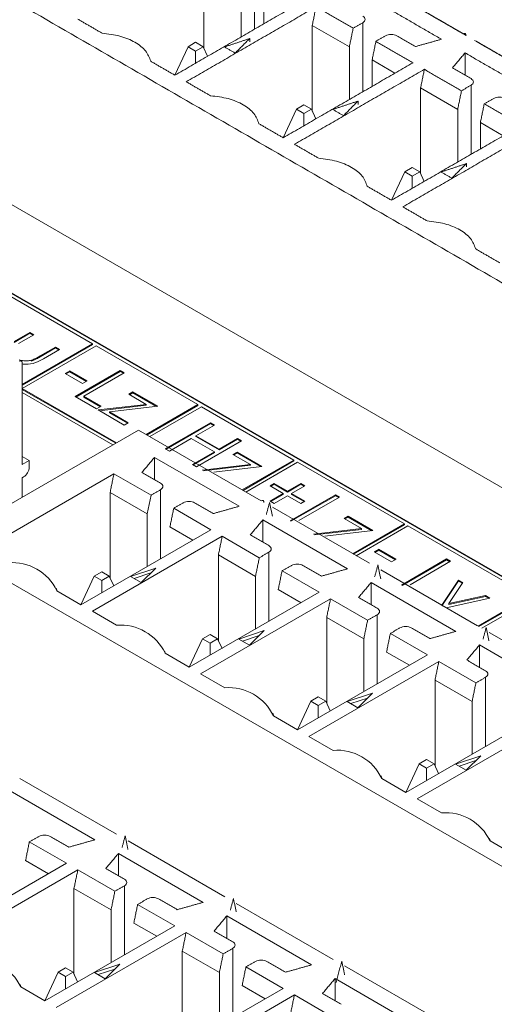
# Model space of a CAD drawing. Header units: inches. Extents: x 0.2 to 16.3, y 0.2 to 11.5.
# Tile 26 of 69: x 3.152 to 3.462, y 2.37 to 3.013. Entities that reach past the tile are written whole.
import ezdxf

# ---------------------------------------------------------------- set-up
doc = ezdxf.new("R2010")
doc.units = ezdxf.units.IN
doc.header["$MEASUREMENT"] = 0

msp = doc.modelspace()

# ---------------------------------------------------------------- linework, layer by layer
at = {"color": 7, "linetype": 'Continuous', "lineweight": 15}
for p, q in [((3.91196, 2.45036), (2.86308, 3.05586)), ((3.27196, 3.05016), (3.27196, 2.99423)), ((3.3049, 3.05193), (3.3049, 3.00682)), ((3.29618, 3.03618), (3.29618, 3.00179)), ((3.31103, 3.01036), (3.31103, 3.02761)), ((3.84868, 2.42934), (2.83807, 3.01276)), ((3.84821, 2.42907), (2.83807, 3.01222)), ((3.34267, 3.00934), (3.34267, 2.95341)), ((3.36689, 2.99536), (3.34267, 3.00934)), ((3.37561, 3.01111), (3.37561, 2.966)), ((3.26158, 2.99546), (3.25294, 2.97684)), ((3.26649, 2.99829), (3.26158, 2.99546)), ((3.26158, 2.99546), (3.26649, 2.99263)), ((3.27139, 2.99546), (3.26649, 2.99829)), ((3.26649, 2.99263), (3.27139, 2.99546)), ((3.27431, 2.98916), (3.27139, 2.99546)), ((3.30184, 2.99863), (3.30184, 3.00077)), ((3.36689, 2.99536), (3.36689, 2.96097)), ((3.26649, 2.98465), (3.26649, 2.99263)), ((3.44243, 2.97683), (3.44243, 2.9914)), ((3.38174, 2.96954), (3.38174, 2.98679)), ((3.38174, 2.98679), (3.39668, 2.97816)), ((3.44633, 2.97029), (3.44633, 2.92518)), ((3.41338, 2.96852), (3.41338, 2.91259)), ((3.4376, 2.95454), (3.41338, 2.96852)), ((3.3372, 2.95747), (3.3323, 2.95464)), ((3.3421, 2.95464), (3.3372, 2.95747)), ((3.37255, 2.95781), (3.37255, 2.95995)), ((3.32365, 2.93602), (3.3323, 2.95464)), ((3.3323, 2.95464), (3.3372, 2.95181)), ((3.3372, 2.95181), (3.3421, 2.95464)), ((3.3372, 2.95181), (3.3372, 2.94383)), ((3.3421, 2.95464), (3.34502, 2.94834)), ((3.4376, 2.95454), (3.4376, 2.92015)), ((3.45245, 2.92872), (3.45245, 2.94597)), ((3.45245, 2.94597), (3.46739, 2.93734)), ((3.44326, 2.91699), (3.44326, 2.91913)), ((3.39437, 2.8952), (3.40301, 2.91382)), ((3.40791, 2.91665), (3.40301, 2.91382)), ((3.40301, 2.91382), (3.40791, 2.91099)), ((3.41281, 2.91382), (3.40791, 2.91665)), ((3.40791, 2.91099), (3.41281, 2.91382)), ((3.41573, 2.90752), (3.41281, 2.91382)), ((3.40791, 2.90301), (3.40791, 2.91099)), ((3.19922, 2.80155), (3.12134, 2.84651)), ((3.14804, 2.80299), (3.15833, 2.80892)), ((3.14804, 2.80244), (3.15833, 2.80838)), ((3.15833, 2.80892), (3.16097, 2.8074)), ((3.15833, 2.80838), (3.15833, 2.80892)), ((3.15833, 2.80838), (3.1605, 2.80713)), ((3.16097, 2.8074), (3.15098, 2.80163)), ((3.15328, 2.77503), (3.19922, 2.80155)), ((3.15328, 2.77448), (3.19922, 2.80101)), ((3.20158, 2.80019), (3.15334, 2.77234)), ((3.16496, 2.79357), (3.17495, 2.79933)), ((3.16496, 2.79302), (3.17495, 2.79879)), ((3.17759, 2.7978), (3.16711, 2.79175)), ((3.17495, 2.79933), (3.17759, 2.7978)), ((3.17495, 2.79879), (3.17495, 2.79933)), ((3.17495, 2.79879), (3.17712, 2.79753)), ((3.19922, 2.80101), (3.19922, 2.80155)), ((3.26806, 2.76181), (3.20158, 2.80019)), ((3.15328, 2.78912), (3.15328, 2.72268)), ((3.15928, 2.79024), (3.15928, 2.79079)), ((3.16496, 2.79302), (3.16496, 2.79357)), ((3.18137, 2.7821), (3.18439, 2.78385)), ((3.18184, 2.78183), (3.18439, 2.7833)), ((3.18439, 2.78385), (3.19572, 2.77731)), ((3.18439, 2.7833), (3.18439, 2.78385)), ((3.18439, 2.7833), (3.19525, 2.77703)), ((3.18779, 2.76706), (3.21725, 2.78407)), ((3.18826, 2.76679), (3.21725, 2.78352)), ((3.21725, 2.78407), (3.2199, 2.78254)), ((3.21725, 2.78352), (3.21725, 2.78407)), ((3.21725, 2.78352), (3.21942, 2.78227)), ((3.1927, 2.77556), (3.18137, 2.7821)), ((3.19572, 2.77731), (3.1927, 2.77556)), ((3.2199, 2.78254), (3.19346, 2.76728)), ((3.15334, 2.7718), (3.15334, 2.77234)), ((3.15334, 2.77234), (3.21484, 2.73684)), ((3.15334, 2.7718), (3.21437, 2.73657)), ((3.22292, 2.76858), (3.22556, 2.77011)), ((3.22556, 2.77011), (3.2418, 2.76073)), ((3.22556, 2.76957), (3.22556, 2.77011)), ((3.15328, 2.76966), (3.21248, 2.73548)), ((3.20177, 2.75899), (3.18779, 2.76706)), ((3.19346, 2.76728), (3.20479, 2.76073)), ((3.19346, 2.76673), (3.19346, 2.76728)), ((3.19346, 2.76673), (3.20432, 2.76046)), ((3.23431, 2.76201), (3.22292, 2.76858)), ((3.22339, 2.76831), (3.22556, 2.76957)), ((3.22556, 2.76957), (3.24102, 2.76064)), ((3.20479, 2.76073), (3.20177, 2.75899)), ((3.2029, 2.75834), (3.23431, 2.76201)), ((3.2199, 2.74852), (3.2029, 2.75834)), ((3.20368, 2.75788), (3.23431, 2.76146)), ((3.2418, 2.76073), (3.21039, 2.75706)), ((3.21039, 2.75706), (3.22254, 2.75005)), ((3.21039, 2.75652), (3.21039, 2.75706)), ((3.23431, 2.76146), (3.23431, 2.76201)), ((3.23432, 2.74233), (3.26806, 2.76181)), ((3.23479, 2.74206), (3.26806, 2.76127)), ((3.27042, 2.76045), (3.23668, 2.74097)), ((3.26806, 2.76127), (3.26806, 2.76181)), ((3.33072, 2.72564), (3.27042, 2.76045)), ((3.21039, 2.75652), (3.22207, 2.74978)), ((3.10127, 2.67128), (3.22933, 2.74521)), ((3.22254, 2.75005), (3.2199, 2.74852)), ((3.22933, 2.74521), (3.30923, 2.69909)), ((3.24671, 2.73304), (3.27618, 2.75005)), ((3.24719, 2.73277), (3.27618, 2.7495)), ((3.27882, 2.74852), (3.26673, 2.74155)), ((3.27618, 2.75005), (3.27882, 2.74852)), ((3.27618, 2.7495), (3.27618, 2.75005)), ((3.27618, 2.7495), (3.27835, 2.74825)), ((3.26371, 2.7398), (3.24936, 2.73151)), ((3.27882, 2.73108), (3.26371, 2.7398)), ((3.26673, 2.74155), (3.28184, 2.73282)), ((3.26673, 2.741), (3.26673, 2.74155)), ((3.26673, 2.741), (3.28184, 2.73228)), ((3.29657, 2.73827), (3.26711, 2.72127)), ((3.28184, 2.73282), (3.29393, 2.7398)), ((3.28184, 2.73228), (3.29393, 2.73926)), ((3.29393, 2.7398), (3.29657, 2.73827)), ((3.29393, 2.73926), (3.29393, 2.7398)), ((3.29393, 2.73926), (3.2961, 2.738)), ((3.24936, 2.73151), (3.24671, 2.73304)), ((3.28184, 2.73228), (3.28184, 2.73282)), ((3.15791, 2.72536), (3.15328, 2.72803)), ((3.15328, 2.72268), (3.15791, 2.72536)), ((3.15791, 2.72536), (3.15791, 2.72107)), ((3.29503, 2.6955), (3.23972, 2.72742)), ((3.23972, 2.71285), (3.23972, 2.72742)), ((3.26447, 2.72279), (3.27882, 2.73108)), ((3.26494, 2.72252), (3.27882, 2.73053)), ((3.27882, 2.73053), (3.27882, 2.73108)), ((3.29091, 2.72933), (3.29355, 2.73086)), ((3.30231, 2.72275), (3.29091, 2.72933)), ((3.29138, 2.72906), (3.29355, 2.73032)), ((3.29355, 2.73086), (3.3098, 2.72148)), ((3.29355, 2.73032), (3.29355, 2.73086)), ((3.29355, 2.73032), (3.30901, 2.72139)), ((3.29698, 2.70616), (3.33072, 2.72564)), ((3.29745, 2.70589), (3.33072, 2.72509)), ((3.33072, 2.72509), (3.33072, 2.72564)), ((3.26711, 2.72127), (3.26447, 2.72279)), ((3.27089, 2.71909), (3.30231, 2.72275)), ((3.27167, 2.71863), (3.30231, 2.72221)), ((3.3098, 2.72148), (3.27838, 2.71781)), ((3.33308, 2.72428), (3.29933, 2.7048)), ((3.30231, 2.72221), (3.30231, 2.72275)), ((3.40281, 2.68402), (3.33308, 2.72428)), ((3.21317, 2.7167), (3.12839, 2.66776)), ((3.1542, 2.71464), (3.15328, 2.7141)), ((3.15328, 2.7141), (3.15328, 2.7013)), ((3.23739, 2.70272), (3.21317, 2.7167)), ((3.24362, 2.70632), (3.24362, 2.66121)), ((3.31508, 2.70884), (3.31773, 2.71036)), ((3.32377, 2.70382), (3.31508, 2.70884)), ((3.31556, 2.70856), (3.31773, 2.70982)), ((3.31773, 2.71036), (3.32642, 2.70535)), ((3.31773, 2.70982), (3.31773, 2.71036)), ((3.31773, 2.70982), (3.32642, 2.7048)), ((3.32642, 2.70535), (3.3351, 2.71036)), ((3.32642, 2.7048), (3.3351, 2.70982)), ((3.33775, 2.70884), (3.32906, 2.70382)), ((3.3351, 2.71036), (3.33775, 2.70884)), ((3.3351, 2.70982), (3.3351, 2.71036)), ((3.3351, 2.70982), (3.33728, 2.70856)), ((3.21068, 2.70455), (3.21068, 2.64861)), ((3.2349, 2.69057), (3.21068, 2.70455)), ((3.2349, 2.69057), (3.23739, 2.70272)), ((3.31508, 2.69881), (3.32377, 2.70382)), ((3.31556, 2.69853), (3.32377, 2.70328)), ((3.32642, 2.70229), (3.31773, 2.69728)), ((3.32377, 2.70328), (3.32377, 2.70382)), ((3.32642, 2.7048), (3.32642, 2.70535)), ((3.3351, 2.69728), (3.32642, 2.70229)), ((3.3283, 2.68594), (3.35777, 2.70295)), ((3.32878, 2.68567), (3.35777, 2.7024)), ((3.32906, 2.70382), (3.33775, 2.69881)), ((3.32906, 2.70328), (3.32906, 2.70382)), ((3.32906, 2.70328), (3.33728, 2.69853)), ((3.36041, 2.70142), (3.33397, 2.68616)), ((3.35777, 2.70295), (3.36041, 2.70142)), ((3.35777, 2.7024), (3.35777, 2.70295)), ((3.35777, 2.7024), (3.35994, 2.70115)), ((3.27645, 2.68016), (3.25223, 2.69415)), ((3.31773, 2.69728), (3.31508, 2.69881)), ((3.31665, 2.6948), (3.37994, 2.65827)), ((3.33775, 2.69881), (3.3351, 2.69728)), ((3.2349, 2.69057), (3.2349, 2.65618)), ((3.36574, 2.65468), (3.31043, 2.6866)), ((3.31043, 2.67203), (3.31043, 2.6866)), ((3.36343, 2.68747), (3.36608, 2.68899)), ((3.37483, 2.68089), (3.36343, 2.68747)), ((3.3639, 2.68719), (3.36608, 2.68845)), ((3.36608, 2.68899), (3.38232, 2.67962)), ((3.36608, 2.68845), (3.36608, 2.68899)), ((3.36608, 2.68845), (3.38154, 2.67952)), ((3.19167, 2.63122), (3.27645, 2.68016)), ((3.24975, 2.682), (3.26468, 2.67337)), ((3.34341, 2.67722), (3.37483, 2.68089)), ((3.3442, 2.67677), (3.37483, 2.68034)), ((3.36907, 2.66454), (3.40281, 2.68402)), ((3.36954, 2.66427), (3.40281, 2.68347)), ((3.40517, 2.68266), (3.37143, 2.66318)), ((3.37483, 2.68034), (3.37483, 2.68089)), ((3.40281, 2.68347), (3.40281, 2.68402)), ((3.48467, 2.63676), (3.40517, 2.68266)), ((3.28388, 2.67588), (3.1991, 2.62694)), ((3.3081, 2.6619), (3.28388, 2.67588)), ((3.38232, 2.67962), (3.35091, 2.67594)), ((3.69275, 2.32983), (3.10127, 2.67128)), ((3.38307, 2.66566), (3.3861, 2.66741)), ((3.3861, 2.66741), (3.39743, 2.66086)), ((3.3861, 2.66686), (3.3861, 2.66741)), ((3.28139, 2.66373), (3.28139, 2.60779)), ((3.30561, 2.64975), (3.28139, 2.66373)), ((3.31433, 2.6655), (3.31433, 2.62039)), ((3.39441, 2.65912), (3.38307, 2.66566)), ((3.38355, 2.66539), (3.3861, 2.66686)), ((3.3861, 2.66686), (3.39696, 2.66059)), ((3.39743, 2.66086), (3.39441, 2.65912)), ((3.40083, 2.64407), (3.43029, 2.66108)), ((3.4013, 2.6438), (3.43029, 2.66054)), ((3.43029, 2.66108), (3.43293, 2.65956)), ((3.43029, 2.66054), (3.43029, 2.66108)), ((3.43029, 2.66054), (3.43246, 2.65928)), ((3.24056, 2.65516), (3.22409, 2.64967)), ((3.23105, 2.64565), (3.24056, 2.65516)), ((3.43293, 2.65956), (3.40649, 2.64429)), ((3.19166, 2.63123), (3.2003, 2.64985)), ((3.2052, 2.65268), (3.2003, 2.64985)), ((3.2003, 2.64985), (3.2052, 2.64702)), ((3.21011, 2.64985), (3.2052, 2.65268)), ((3.2052, 2.64702), (3.21011, 2.64985)), ((3.21303, 2.64355), (3.21011, 2.64985)), ((3.22409, 2.64967), (3.23105, 2.64565)), ((3.23734, 2.65194), (3.22644, 2.64831)), ((3.30561, 2.64975), (3.30561, 2.61536)), ((3.34716, 2.63934), (3.32294, 2.65333)), ((3.38736, 2.65398), (3.45065, 2.61744)), ((3.2052, 2.63903), (3.2052, 2.64702)), ((3.43645, 2.61386), (3.38115, 2.64578)), ((3.38115, 2.63121), (3.38115, 2.64578)), ((3.42723, 2.63095), (3.43822, 2.64734)), ((3.42723, 2.6304), (3.43822, 2.6468)), ((3.44107, 2.6457), (3.43187, 2.63197)), ((3.43822, 2.64734), (3.44107, 2.6457)), ((3.43822, 2.6468), (3.43822, 2.64734)), ((3.43822, 2.6468), (3.44081, 2.64531)), ((3.17588, 2.64034), (3.19167, 2.63122)), ((3.26239, 2.5904), (3.34716, 2.63934)), ((3.35459, 2.63506), (3.26981, 2.58612)), ((3.32046, 2.64117), (3.3354, 2.63255)), ((3.37881, 2.62108), (3.35459, 2.63506)), ((3.45862, 2.63557), (3.43011, 2.6293)), ((3.43187, 2.63197), (3.45576, 2.63722)), ((3.43187, 2.63143), (3.45576, 2.63667)), ((3.45093, 2.61728), (3.48467, 2.63676)), ((3.4514, 2.61701), (3.48467, 2.63622)), ((3.48703, 2.6354), (3.45329, 2.61592)), ((3.45576, 2.63722), (3.45862, 2.63557)), ((3.45576, 2.63667), (3.45576, 2.63722)), ((3.45576, 2.63667), (3.45794, 2.63542)), ((3.43187, 2.63143), (3.43187, 2.63197)), ((3.1991, 2.62694), (3.21489, 2.61782)), ((3.3521, 2.62291), (3.3521, 2.56697)), ((3.37632, 2.60893), (3.3521, 2.62291)), ((3.38504, 2.62468), (3.38504, 2.57957)), ((3.27591, 2.61186), (3.27101, 2.60903)), ((3.28082, 2.60903), (3.27591, 2.61186)), ((3.31127, 2.61434), (3.2948, 2.60885)), ((3.30805, 2.61112), (3.29715, 2.60749)), ((3.30176, 2.60483), (3.31127, 2.61434)), ((3.41787, 2.59852), (3.39365, 2.61251)), ((3.45807, 2.61316), (3.52136, 2.57662)), ((3.26237, 2.59041), (3.27101, 2.60903)), ((3.27101, 2.60903), (3.27591, 2.6062)), ((3.27591, 2.6062), (3.28082, 2.60903)), ((3.27591, 2.59821), (3.27591, 2.6062)), ((3.28374, 2.60273), (3.28082, 2.60903)), ((3.2948, 2.60885), (3.30176, 2.60483)), ((3.37632, 2.60893), (3.37632, 2.57454)), ((3.50716, 2.57304), (3.45186, 2.60496)), ((3.45186, 2.59039), (3.45186, 2.60496)), ((3.24659, 2.59952), (3.26239, 2.5904)), ((3.3331, 2.54958), (3.41787, 2.59852)), ((3.39117, 2.60035), (3.40611, 2.59173)), ((3.4253, 2.59424), (3.34052, 2.5453)), ((3.44952, 2.58026), (3.4253, 2.59424)), ((3.26981, 2.58612), (3.2856, 2.577)), ((3.45575, 2.58386), (3.45575, 2.53875)), ((3.42281, 2.58209), (3.42281, 2.52615)), ((3.44703, 2.56811), (3.42281, 2.58209)), ((3.34663, 2.57104), (3.34172, 2.56821)), ((3.35153, 2.56821), (3.34663, 2.57104)), ((3.38198, 2.57352), (3.36551, 2.56803)), ((3.37247, 2.56401), (3.38198, 2.57352)), ((3.33308, 2.54959), (3.34172, 2.56821)), ((3.34172, 2.56821), (3.34663, 2.56538)), ((3.34663, 2.56538), (3.35153, 2.56821)), ((3.34663, 2.55739), (3.34663, 2.56538)), ((3.35445, 2.56191), (3.35153, 2.56821)), ((3.36551, 2.56803), (3.37247, 2.56401)), ((3.37877, 2.5703), (3.36786, 2.56667)), ((3.44703, 2.56811), (3.44703, 2.53371)), ((3.31731, 2.5587), (3.3331, 2.54958)), ((3.40381, 2.50876), (3.48858, 2.5577)), ((3.49601, 2.55342), (3.41123, 2.50448)), ((3.34052, 2.5453), (3.35631, 2.53618)), ((3.45269, 2.5327), (3.43622, 2.52721)), ((3.44318, 2.52319), (3.45269, 2.5327)), ((3.40379, 2.50877), (3.41243, 2.52739)), ((3.41734, 2.53022), (3.41243, 2.52739)), ((3.41243, 2.52739), (3.41734, 2.52456)), ((3.42224, 2.52739), (3.41734, 2.53022)), ((3.41734, 2.52456), (3.42224, 2.52739)), ((3.42516, 2.52109), (3.42224, 2.52739)), ((3.43622, 2.52721), (3.44318, 2.52319)), ((3.44948, 2.52948), (3.43857, 2.52585)), ((3.41734, 2.51657), (3.41734, 2.52456)), ((3.15166, 2.51791), (3.21495, 2.48138)), ((3.38802, 2.51788), (3.40381, 2.50876)), ((3.20075, 2.47779), (3.14544, 2.50972)), ((3.41123, 2.50448), (3.42702, 2.49536)), ((3.18217, 2.46246), (3.15795, 2.47644)), ((3.22237, 2.47709), (3.28566, 2.44056)), ((3.45873, 2.47706), (3.47452, 2.46794)), ((3.27146, 2.43697), (3.21615, 2.4689)), ((3.21615, 2.45432), (3.21615, 2.4689)), ((3.09739, 2.41351), (3.18217, 2.46246)), ((3.15547, 2.46429), (3.1704, 2.45566)), ((3.1896, 2.45817), (3.10482, 2.40923)), ((3.21381, 2.44419), (3.1896, 2.45817)), ((3.18711, 2.44602), (3.18711, 2.39009)), ((3.21133, 2.43204), (3.18711, 2.44602)), ((3.22005, 2.44779), (3.22005, 2.40268)), ((3.25288, 2.42164), (3.22866, 2.43562)), ((3.29308, 2.43627), (3.35637, 2.39974)), ((3.21133, 2.43204), (3.21133, 2.39765)), ((3.22618, 2.42347), (3.24111, 2.41484)), ((3.34217, 2.39615), (3.28686, 2.42807)), ((3.28686, 2.4135), (3.28686, 2.42807)), ((3.1681, 2.37269), (3.25288, 2.42164)), ((3.26031, 2.41735), (3.17553, 2.36841)), ((3.28453, 2.40337), (3.26031, 2.41735)), ((3.25782, 2.4052), (3.25782, 2.34927)), ((3.28204, 2.39122), (3.25782, 2.4052)), ((3.29076, 2.40697), (3.29076, 2.36186)), ((3.16809, 2.3727), (3.17673, 2.39132)), ((3.18163, 2.39415), (3.17673, 2.39132)), ((3.17673, 2.39132), (3.18163, 2.38849)), ((3.18654, 2.39132), (3.18163, 2.39415)), ((3.18163, 2.38849), (3.18654, 2.39132)), ((3.18946, 2.38502), (3.18654, 2.39132)), ((3.21699, 2.39663), (3.20052, 2.39114)), ((3.20052, 2.39114), (3.20748, 2.38712)), ((3.21377, 2.39341), (3.20287, 2.38978)), ((3.20748, 2.38712), (3.21699, 2.39663)), ((3.28204, 2.39122), (3.28204, 2.35683)), ((3.32359, 2.38081), (3.29937, 2.3948)), ((3.36379, 2.39545), (3.42708, 2.35892)), ((3.18163, 2.3805), (3.18163, 2.38849)), ((3.41288, 2.35533), (3.35758, 2.38725)), ((3.35758, 2.37268), (3.35758, 2.38725)), ((3.15231, 2.38181), (3.1681, 2.37269)), ((3.23882, 2.33187), (3.32359, 2.38081)), ((3.29689, 2.38265), (3.31183, 2.37402)), ((3.33102, 2.37653), (3.24624, 2.32759)), ((3.35524, 2.36255), (3.33102, 2.37653))]:
    msp.add_line(p, q, dxfattribs=at)
for centre, radius, start, end in [((3.44195, 3.00299), 0.00115, 350.78784, 129.20326), ((3.15214, 2.7893), 0.00115, 350.78331, 129.20409), ((3.14986, 2.72144), 0.00807, 302.60599, 357.39401), ((3.30995, 2.6982), 0.00115, 350.78331, 129.20409), ((3.14684, 2.62664), 0.03211, 25.24641, 94.75897), ((3.21755, 2.58582), 0.03211, 25.24637, 94.75901), ((3.28826, 2.545), 0.03211, 25.24636, 94.75902), ((3.35897, 2.50418), 0.03211, 25.24638, 94.75899), ((3.42968, 2.46336), 0.03211, 25.24638, 94.75899), ((3.12327, 2.36811), 0.03211, 25.24664, 94.75874)]:
    msp.add_arc(centre, radius, start, end, dxfattribs=at)
for points in [[(3.89546, 2.5938), (2.87971, 3.18018)], [(3.37793, 3.04041), (3.44122, 3.00388)], [(3.37979, 3.03934), (3.44308, 3.00281)], [(3.42702, 3.00029), (3.37172, 3.03222)], [(3.25296, 2.97684), (3.33773, 3.02578)], [(3.34516, 3.02149), (3.26038, 2.97255)], [(3.34516, 3.02149), (3.34267, 3.00934)], [(3.36938, 3.00751), (3.34516, 3.02149)], [(3.18967, 3.01337), (3.20546, 3.00426)], [(3.36938, 3.00751), (3.37561, 3.01111)], [(3.36689, 2.99536), (3.36938, 3.00751)], [(3.39046, 3.00254), (3.38423, 2.99894)], [(3.41004, 2.99552), (3.39789, 3.00254)], [(3.30184, 3.00077), (3.28537, 2.99528)], [(3.28537, 2.99528), (3.29233, 2.99126)], [(3.29233, 2.99126), (3.30184, 3.00077)], [(3.38423, 2.99894), (3.38174, 2.98679)], [(3.40845, 2.98496), (3.38423, 2.99894)], [(3.42702, 3.00029), (3.41004, 2.99552)], [(3.44865, 2.99959), (3.51193, 2.96306)], [(3.4505, 2.99852), (3.51379, 2.96199)], [(3.43417, 2.98159), (3.44243, 2.9914)], [(3.49773, 2.95947), (3.44243, 2.9914)], [(3.23717, 2.98595), (3.25296, 2.97684)], [(3.32367, 2.93602), (3.40845, 2.98496)], [(3.41587, 2.98067), (3.33109, 2.93173)], [(3.41587, 2.98067), (3.41338, 2.96852)], [(3.44009, 2.96669), (3.41587, 2.98067)], [(3.44633, 2.97458), (3.43417, 2.98159)], [(3.26038, 2.97255), (3.27617, 2.96343)], [(3.44009, 2.96669), (3.44633, 2.97029)], [(3.4376, 2.95454), (3.44009, 2.96669)], [(3.37255, 2.95995), (3.35608, 2.95446)], [(3.36304, 2.95044), (3.37255, 2.95995)], [(3.45494, 2.95812), (3.45245, 2.94597)], [(3.46117, 2.96172), (3.45494, 2.95812)], [(3.47916, 2.94414), (3.45494, 2.95812)], [(3.35608, 2.95446), (3.36304, 2.95044)], [(3.30788, 2.94513), (3.32367, 2.93602)], [(3.39438, 2.8952), (3.47916, 2.94414)], [(3.48658, 2.93985), (3.4018, 2.89091)], [(3.33109, 2.93173), (3.34688, 2.92261)], [(3.44326, 2.91913), (3.42679, 2.91364)], [(3.43375, 2.90962), (3.44326, 2.91913)], [(3.42679, 2.91364), (3.43375, 2.90962)], [(3.37859, 2.90431), (3.39438, 2.8952)], [(3.4018, 2.89091), (3.41759, 2.88179)], [(3.4493, 2.86349), (3.46509, 2.85437)], [(3.23147, 2.71762), (3.23972, 2.72742)], [(3.21317, 2.7167), (3.21068, 2.70455)], [(3.24362, 2.7106), (3.23147, 2.71762)], [(3.23739, 2.70272), (3.24362, 2.70632)], [(3.25223, 2.69415), (3.24975, 2.682)], [(3.25847, 2.69775), (3.25223, 2.69415)], [(3.27805, 2.69073), (3.26589, 2.69775)], [(3.29503, 2.6955), (3.27805, 2.69073)], [(3.3148, 2.69801), (3.3127, 2.69019)], [(3.31664, 2.68902), (3.3148, 2.69801)], [(3.30218, 2.6768), (3.31043, 2.6866)], [(3.28388, 2.67588), (3.28139, 2.66373)], [(3.31433, 2.66978), (3.30218, 2.6768)], [(3.30561, 2.64975), (3.3081, 2.6619)], [(3.3081, 2.6619), (3.31433, 2.6655)], [(3.32918, 2.65693), (3.32294, 2.65333)], [(3.34876, 2.64991), (3.3366, 2.65693)], [(3.36574, 2.65468), (3.34876, 2.64991)], [(3.38551, 2.65719), (3.38341, 2.64937)], [(3.38735, 2.6482), (3.38551, 2.65719)], [(3.32294, 2.65333), (3.32046, 2.64117)], [(3.17603, 2.64025), (3.17545, 2.64199)], [(3.37289, 2.63598), (3.38115, 2.64578)], [(3.35459, 2.63506), (3.3521, 2.62291)], [(3.38504, 2.62896), (3.37289, 2.63598)], [(3.37881, 2.62108), (3.38504, 2.62468)], [(3.37632, 2.60893), (3.37881, 2.62108)], [(3.39989, 2.61611), (3.39365, 2.61251)], [(3.41947, 2.60909), (3.40731, 2.61611)], [(3.45622, 2.61637), (3.45417, 2.60874)], [(3.45801, 2.60763), (3.45622, 2.61637)], [(3.39365, 2.61251), (3.39117, 2.60035)], [(3.43645, 2.61386), (3.41947, 2.60909)], [(3.4436, 2.59516), (3.45186, 2.60496)], [(3.24674, 2.59943), (3.24616, 2.60117)], [(3.4253, 2.59424), (3.42281, 2.58209)], [(3.45575, 2.58814), (3.4436, 2.59516)], [(3.44952, 2.58026), (3.45575, 2.58386)], [(3.44703, 2.56811), (3.44952, 2.58026)], [(3.31745, 2.55861), (3.31687, 2.56035)], [(3.38816, 2.51779), (3.38758, 2.51953)], [(3.15795, 2.47644), (3.15547, 2.46429)], [(3.16419, 2.48004), (3.15795, 2.47644)], [(3.18377, 2.47302), (3.17161, 2.48004)], [(3.20075, 2.47779), (3.18377, 2.47302)], [(3.22052, 2.48031), (3.21847, 2.47267)], [(3.2223, 2.47156), (3.22052, 2.48031)], [(3.45887, 2.47697), (3.45829, 2.47871)], [(3.20789, 2.45909), (3.21615, 2.4689)], [(3.1896, 2.45817), (3.18711, 2.44602)], [(3.22005, 2.45207), (3.20789, 2.45909)], [(3.21133, 2.43204), (3.21381, 2.44419)], [(3.21381, 2.44419), (3.22005, 2.44779)], [(3.22866, 2.43562), (3.22618, 2.42347)], [(3.2349, 2.43922), (3.22866, 2.43562)], [(3.25448, 2.4322), (3.24232, 2.43922)], [(3.27146, 2.43697), (3.25448, 2.4322)], [(3.29123, 2.43949), (3.28918, 2.43185)], [(3.29301, 2.43074), (3.29123, 2.43949)], [(3.27861, 2.41827), (3.28686, 2.42807)], [(3.26031, 2.41735), (3.25782, 2.4052)], [(3.29076, 2.41125), (3.27861, 2.41827)], [(3.28453, 2.40337), (3.29076, 2.40697)], [(3.28204, 2.39122), (3.28453, 2.40337)], [(3.30561, 2.3984), (3.29937, 2.3948)], [(3.32519, 2.39138), (3.31303, 2.3984)], [(3.36194, 2.39866), (3.35821, 2.38474)], [(3.36378, 2.38968), (3.36194, 2.39866)], [(3.29937, 2.3948), (3.29689, 2.38265)], [(3.34217, 2.39615), (3.32519, 2.39138)], [(3.34932, 2.37745), (3.35758, 2.38725)], [(3.15246, 2.38172), (3.15188, 2.38346)], [(3.33102, 2.37653), (3.32853, 2.36438)], [(3.36147, 2.37043), (3.34932, 2.37745)]]:
    msp.add_open_spline(points, degree=1, dxfattribs=at)
for points, knots in [([(3.37561, 3.01111), (3.37605, 3.01142), (3.37691, 3.01205), (3.37728, 3.01325), (3.37691, 3.01446), (3.37605, 3.01508), (3.37561, 3.0154)], [0, 0, 0, 0, 0.249998, 0.500003, 0.750004, 1, 1, 1, 1]), ([(3.20546, 3.00426), (3.20943, 3.00377), (3.21738, 3.00281), (3.22731, 2.99857), (3.23466, 2.99283), (3.23633, 2.98825), (3.23717, 2.98595)], [0, 0, 0, 0, 0.25, 0.5, 0.75, 1, 1, 1, 1]), ([(3.39789, 3.00254), (3.39734, 3.00279), (3.39626, 3.00328), (3.39417, 3.0035), (3.39209, 3.00328), (3.391, 3.00279), (3.39046, 3.00254)], [0, 0, 0, 0, 0.249998, 0.499997, 0.750003, 1, 1, 1, 1]), ([(3.44633, 2.97029), (3.44676, 2.9706), (3.44762, 2.97123), (3.44799, 2.97243), (3.44762, 2.97364), (3.44676, 2.97426), (3.44633, 2.97458)], [0, 0, 0, 0, 0.249997, 0.500003, 0.750002, 1, 1, 1, 1]), ([(3.27617, 2.96343), (3.28014, 2.96295), (3.28809, 2.96199), (3.29802, 2.95775), (3.30537, 2.95201), (3.30704, 2.94742), (3.30788, 2.94513)], [0, 0, 0, 0, 0.249999, 0.5, 0.750001, 1, 1, 1, 1]), ([(3.4686, 2.96172), (3.46805, 2.96197), (3.46697, 2.96246), (3.46488, 2.96268), (3.4628, 2.96246), (3.46171, 2.96197), (3.46117, 2.96172)], [0, 0, 0, 0, 0.249998, 0.499997, 0.750003, 1, 1, 1, 1]), ([(3.34688, 2.92261), (3.35085, 2.92213), (3.3588, 2.92116), (3.36874, 2.91693), (3.37608, 2.91119), (3.37775, 2.9066), (3.37859, 2.90431)], [0, 0, 0, 0, 0.2499998, 0.5, 0.7500002, 1, 1, 1, 1]), ([(3.41759, 2.88179), (3.42157, 2.88131), (3.42951, 2.88034), (3.43945, 2.87611), (3.44679, 2.87037), (3.44846, 2.86578), (3.4493, 2.86349)], [0, 0, 0, 0, 0.25, 0.5, 0.75, 1, 1, 1, 1]), ([(3.15127, 2.79108), (3.15226, 2.79081), (3.15402, 2.79035), (3.15688, 2.79029), (3.15848, 2.79062), (3.15928, 2.79079)], [0, 0, 0, 0, 0.389534, 0.694864, 1, 1, 1, 1]), ([(3.16711, 2.79175), (3.16549, 2.79086), (3.16226, 2.78909), (3.15689, 2.78779), (3.154, 2.78831), (3.15328, 2.78844)], [0, 0, 0, 0, 0.43084, 0.856544, 1, 1, 1, 1]), ([(3.15928, 2.79079), (3.16041, 2.79126), (3.16244, 2.79209), (3.16419, 2.79312), (3.16496, 2.79357)], [0, 0, 0, 0, 0.559379, 1, 1, 1, 1]), ([(3.15928, 2.79024), (3.16041, 2.79071), (3.16244, 2.79155), (3.16419, 2.79257), (3.16496, 2.79302)], [0, 0, 0, 0, 0.559379, 1, 1, 1, 1]), ([(3.24362, 2.70632), (3.24405, 2.70663), (3.24491, 2.70726), (3.24528, 2.70846), (3.24491, 2.70966), (3.24405, 2.71029), (3.24362, 2.7106)], [0, 0, 0, 0, 0.25, 0.499996, 0.75, 1, 1, 1, 1]), ([(3.26589, 2.69775), (3.26535, 2.698), (3.26427, 2.69849), (3.26218, 2.6987), (3.2601, 2.69849), (3.25901, 2.698), (3.25847, 2.69775)], [0, 0, 0, 0, 0.250005, 0.500004, 0.750002, 1, 1, 1, 1]), ([(3.31433, 2.6655), (3.31476, 2.66581), (3.31562, 2.66644), (3.31599, 2.66764), (3.31562, 2.66884), (3.31476, 2.66947), (3.31433, 2.66978)], [0, 0, 0, 0, 0.249999, 0.499997, 0.75, 1, 1, 1, 1]), ([(3.3366, 2.65693), (3.33606, 2.65717), (3.33498, 2.65767), (3.33289, 2.65788), (3.33081, 2.65767), (3.32972, 2.65717), (3.32918, 2.65693)], [0, 0, 0, 0, 0.25, 0.500003, 0.750001, 1, 1, 1, 1]), ([(3.38504, 2.62468), (3.38547, 2.62499), (3.38633, 2.62562), (3.3867, 2.62682), (3.38633, 2.62802), (3.38547, 2.62865), (3.38504, 2.62896)], [0, 0, 0, 0, 0.249999, 0.499997, 0.75, 1, 1, 1, 1]), ([(3.40731, 2.61611), (3.40677, 2.61635), (3.40569, 2.61685), (3.4036, 2.61706), (3.40152, 2.61685), (3.40043, 2.61635), (3.39989, 2.61611)], [0, 0, 0, 0, 0.25, 0.500003, 0.750001, 1, 1, 1, 1]), ([(3.45575, 2.58386), (3.45618, 2.58417), (3.45705, 2.5848), (3.45741, 2.586), (3.45705, 2.5872), (3.45618, 2.58783), (3.45575, 2.58814)], [0, 0, 0, 0, 0.250001, 0.5, 0.749999, 1, 1, 1, 1]), ([(3.17161, 2.48004), (3.17107, 2.48029), (3.16999, 2.48078), (3.1679, 2.481), (3.16581, 2.48078), (3.16473, 2.48029), (3.16419, 2.48004)], [0, 0, 0, 0, 0.249998, 0.5, 0.749997, 1, 1, 1, 1]), ([(3.22005, 2.44779), (3.22048, 2.4481), (3.22134, 2.44873), (3.22171, 2.44993), (3.22134, 2.45114), (3.22048, 2.45176), (3.22005, 2.45207)], [0, 0, 0, 0, 0.250005, 0.500004, 0.750002, 1, 1, 1, 1]), ([(3.24232, 2.43922), (3.24178, 2.43947), (3.2407, 2.43996), (3.23861, 2.44018), (3.23653, 2.43996), (3.23544, 2.43947), (3.2349, 2.43922)], [0, 0, 0, 0, 0.249998, 0.499996, 0.749995, 1, 1, 1, 1]), ([(3.29076, 2.40697), (3.29119, 2.40728), (3.29205, 2.40791), (3.29242, 2.40911), (3.29205, 2.41031), (3.29119, 2.41094), (3.29076, 2.41125)], [0, 0, 0, 0, 0.250005, 0.500004, 0.750002, 1, 1, 1, 1]), ([(3.31303, 2.3984), (3.31249, 2.39865), (3.31141, 2.39914), (3.30932, 2.39936), (3.30724, 2.39914), (3.30615, 2.39865), (3.30561, 2.3984)], [0, 0, 0, 0, 0.249998, 0.499996, 0.749995, 1, 1, 1, 1])]:
    msp.add_open_spline(points, degree=3, knots=knots, dxfattribs=at)

doc.saveas('drawing.dxf')
